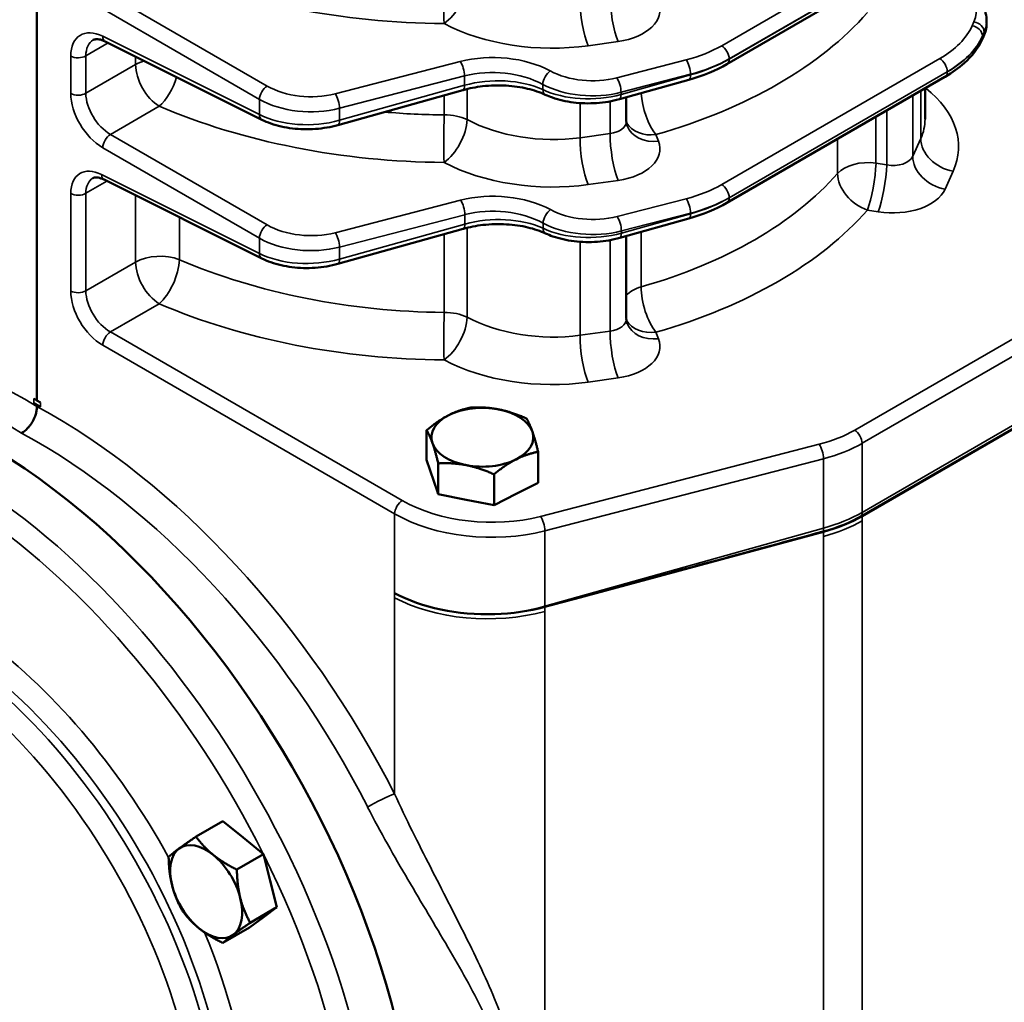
# Model space of a CAD drawing. Header units: inches. Extents: x 1 to 237, y 4 to 150.
# Tile 131 of 166: x 181.43 to 186.86, y 111.94 to 117.36. Entities that reach past the tile are written whole.
import ezdxf

# ---------------------------------------------------------------- set-up
doc = ezdxf.new("R2010")
doc.units = ezdxf.units.IN
doc.header["$LTSCALE"] = 7
doc.header["$MEASUREMENT"] = 0
doc.layers.add('Visible (ANSI)', color=7, linetype='Continuous', lineweight=50)
doc.layers.add('Visible Narrow (ANSI)', color=7, linetype='Continuous', lineweight=35)

msp = doc.modelspace()

# ---------------------------------------------------------------- linework, layer by layer
at = {"layer": 'Visible (ANSI)'}
for p, q in [((181.5253, 115.257), (181.5253, 121.8293)), ((185.3312, 117.1118), (186.5343, 117.8065)), ((186.7642, 117.3386), (186.7642, 117.3493)), ((182.7663, 116.8051), (181.9023, 117.2366)), ((186.7468, 117.2635), (186.7371, 117.2431)), ((183.9606, 117.144), (183.9606, 117.144)), ((184.3114, 117.0959), (184.3114, 117.0959)), ((185.121, 117.0255), (184.738, 116.9182)), ((185.3312, 116.3464), (186.5343, 117.041)), ((183.8748, 116.9686), (183.1849, 116.7754)), ((186.4241, 116.9774), (186.4241, 116.8086)), ((184.7764, 116.929), (184.7764, 116.7975)), ((182.7663, 116.0396), (181.8952, 116.4747)), ((186.0752, 114.6202), (189.16, 116.4012)), ((186.0776, 114.6192), (189.1609, 116.3994)), ((185.121, 116.26), (184.7399, 116.1533)), ((183.8766, 116.2036), (183.1849, 116.0099)), ((184.7764, 116.1635), (184.7764, 115.7082)), ((181.5074, 115.268), (181.5253, 115.257)), ((181.5074, 115.2427), (181.5253, 115.2316)), ((181.5253, 115.257), (181.5444, 115.2466)), ((181.5253, 115.2316), (181.5444, 115.2213)), ((181.5253, 115.2235), (181.5253, 115.2316)), ((183.675, 114.9303), (183.675, 115.0936)), ((184.29, 114.8035), (184.29, 114.9739)), ((183.7345, 114.7524), (183.675, 114.9303)), ((183.739, 114.7395), (183.739, 114.9099)), ((184.0465, 114.6796), (184.0465, 114.8501)), ((184.29, 114.8035), (184.1682, 114.7415)), ((183.739, 114.7395), (183.7345, 114.7524)), ((183.8927, 114.7095), (183.739, 114.7395)), ((184.1682, 114.7415), (184.0465, 114.6796)), ((184.0465, 114.6796), (183.8927, 114.7095)), ((184.4936, 114.164), (185.8642, 114.533)), ((182.5507, 112.9376), (182.4031, 112.8523)), ((182.5507, 112.9376), (182.6632, 112.8466)), ((182.6632, 112.8466), (182.7757, 112.7556)), ((182.7757, 112.7556), (182.628, 112.6704)), ((182.7757, 112.7556), (182.8124, 112.6089)), ((182.8124, 112.6089), (182.8491, 112.4622)), ((182.8491, 112.4622), (182.7015, 112.377)), ((182.8491, 112.4622), (182.7733, 112.4065)), ((182.7733, 112.4065), (182.6976, 112.3508)), ((182.6976, 112.3508), (182.5499, 112.2656))]:
    msp.add_line(p, q, dxfattribs=at)
for centre, major_axis, ratio, start_param, end_param in [((186.6829, 117.2689), (0.0542, -0.0258), 0.798634, 6.281864, 6.283185), ((185.1049, 117.0833), (0.0162, -0.0578), 0.338147, 0, 0.005768), ((186.5043, 117.093), (0.03, -0.052), 0.57735, 0, 0.006139), ((183.8586, 117.0263), (0.0162, -0.0578), 0.338147, 0, 0.00577), ((185.7341, 116.8263), (-0.6898, 0.0279), 0.602438, 3.165398, 3.165918), ((184.9585, 116.8393), (-0.1774, -0.068), 0.778131, 6.283006, 6.283185), ((185.1049, 116.3178), (0.0162, -0.0578), 0.338147, 0, 0.005774), ((183.8604, 116.2614), (0.0162, -0.0578), 0.338147, 0, 0.005776), ((184.9585, 115.7501), (-0.1774, -0.068), 0.778131, 6.283019, 6.283185), ((181.2559, 112.2674), (1.6779, -2.9062), 0.57735, 6.25849, 9.449473), ((182.0559, 115.538), (-0.75, 0), 0.57735, 0.750492, 0.820305), ((183.9825, 115.0542), (-0.281, 0), 0.57735, 4.387337, 5.434535), ((183.9825, 115.0542), (0.281, 0), 0.57735, 0.198547, 1.245744), ((183.9825, 115.0542), (-0.281, 0), 0.57735, 5.434535, 6.481732), ((183.9825, 115.0542), (0.281, 0), 0.57735, 5.434535, 6.481732), ((183.9825, 115.0542), (-0.281, 0), 0.57735, 0.198547, 1.245744), ((183.9825, 115.0542), (0.281, 0), 0.57735, 4.387337, 5.434535), ((185.6536, 114.8371), (0.6215, 0.0675), 0.539643, 4.996883, 5.397733), ((185.5472, 114.9254), (0.75, 0), 0.57735, 5.148721, 5.497787), ((183.9498, 114.0939), (9.1066, 2.4515), 0.007827, 4.770042, 4.921954), ((184.0098, 114.5114), (0.75, 0), 0.57735, 3.961897, 4.766388), ((184.0565, 114.4065), (-0.6457, -0.0313), 0.505795, 1.536731, 1.978092), ((183.9498, 114.0939), (9.1066, 2.4515), 0.007827, 4.751694, 4.770042), ((182.4588, 112.5487), (-0.1405, 0.2434), 0.57735, 5.299961, 6.347158), ((182.6241, 112.6442), (0.1405, -0.2434), 0.57735, 2.152625, 2.164111), ((182.4588, 112.5487), (-0.1405, 0.2434), 0.57735, 0.063973, 1.11117), ((182.4588, 112.5487), (-0.1405, 0.2434), 0.57735, 4.252763, 5.299961), ((182.6241, 112.6442), (0.1405, -0.2434), 0.57735, 1.105211, 1.11713), ((182.4588, 112.5487), (0.1405, -0.2434), 0.57735, 4.252763, 5.299961), ((182.4588, 112.5487), (0.1405, -0.2434), 0.57735, 0.063973, 1.11117), ((182.4588, 112.5487), (0.1405, -0.2434), 0.57735, 5.299961, 6.347158)]:
    msp.add_ellipse(centre, major_axis=major_axis, ratio=ratio, start_param=start_param, end_param=end_param, dxfattribs=at)
for points, knots in [([(186.6667, 117.525), (186.6951, 117.5031), (186.7189, 117.4774), (186.7523, 117.4211), (186.7623, 117.3894), (186.764, 117.3553), (186.7641, 117.3522), (186.7641, 117.3492)], [0, 0, 0, 0, 0.326591, 0.326591, 0.6479569, 0.6479569, 0.6792345, 0.6792345, 0.6792345, 0.6792345]), ([(181.9017, 117.2369), (181.8894, 117.243), (181.8777, 117.2467), (181.8585, 117.2499), (181.8509, 117.2496), (181.8417, 117.2476), (181.8389, 117.2465), (181.8361, 117.2448)], [0.0028549, 0.0028549, 0.0028549, 0.0028549, 0.1484177, 0.1484177, 0.2929226, 0.2929226, 0.3917626, 0.3917626, 0.3917626, 0.3917626]), ([(186.737, 117.2431), (186.7153, 117.1976), (186.6821, 117.1552), (186.6101, 117.0899), (186.5746, 117.0644), (186.5352, 117.0416)], [0, 0, 0, 0, 0.5642224, 0.5642224, 0.9781084, 0.9781084, 0.9781084, 0.9781084]), ([(184.3295, 116.9431), (184.3008, 116.9565), (184.2673, 116.9678), (184.1945, 116.985), (184.1543, 116.9908), (184.0708, 116.9958), (184.0264, 116.9945), (183.9465, 116.9854), (183.9097, 116.9784), (183.8757, 116.9689)], [0, 0, 0, 0, 0.304017, 0.304017, 0.618378, 0.618378, 0.947824, 0.947824, 1.236744, 1.236744, 1.236744, 1.236744]), ([(184.7381, 116.9183), (184.6985, 116.9073), (184.6555, 116.9), (184.5699, 116.894), (184.5262, 116.8952), (184.444, 116.9056), (184.4044, 116.9147), (184.355, 116.9321), (184.342, 116.9373), (184.3295, 116.9431)], [0, 0, 0, 0, 0.329229, 0.329229, 0.655009, 0.655009, 0.974437, 0.974437, 1.094978, 1.094978, 1.094978, 1.094978]), ([(183.185, 116.7755), (183.1461, 116.7646), (183.104, 116.7575), (183.0193, 116.7513), (182.9756, 116.7522), (182.8926, 116.7622), (182.8523, 116.7714), (182.7985, 116.7904), (182.7818, 116.7974), (182.7661, 116.8052)], [0, 0, 0, 0, 0.322868, 0.322868, 0.648106, 0.648106, 0.972658, 0.972658, 1.128247, 1.128247, 1.128247, 1.128247]), ([(181.8947, 116.475), (181.8831, 116.4806), (181.8721, 116.4841), (181.8543, 116.4872), (181.8474, 116.4868), (181.839, 116.4851), (181.8365, 116.4841), (181.834, 116.4827)], [0.0028275, 0.0028275, 0.0028275, 0.0028275, 0.1405426, 0.1405426, 0.2769789, 0.2769789, 0.3736252, 0.3736252, 0.3736252, 0.3736252]), ([(184.3314, 116.1782), (184.3027, 116.1915), (184.2691, 116.2029), (184.1964, 116.22), (184.1561, 116.2259), (184.0726, 116.2308), (184.0283, 116.2296), (183.9484, 116.2205), (183.9116, 116.2134), (183.8776, 116.204)], [0, 0, 0, 0, 0.304029, 0.304029, 0.618399, 0.618399, 0.947841, 0.947841, 1.236749, 1.236749, 1.236749, 1.236749]), ([(184.74, 116.1534), (184.701, 116.1425), (184.6588, 116.1354), (184.574, 116.1292), (184.5303, 116.1301), (184.4475, 116.1402), (184.4073, 116.1493), (184.3573, 116.1669), (184.344, 116.1723), (184.3314, 116.1782)], [0, 0, 0, 0, 0.32351, 0.32351, 0.64894, 0.64894, 0.972487, 0.972487, 1.09501, 1.09501, 1.09501, 1.09501]), ([(183.185, 116.01), (183.1454, 115.999), (183.1025, 115.9917), (183.0169, 115.9857), (182.9731, 115.9869), (182.8909, 115.9973), (182.8514, 116.0064), (182.7983, 116.025), (182.7817, 116.032), (182.7661, 116.0398)], [0, 0, 0, 0, 0.328909, 0.328909, 0.654818, 0.654818, 0.973733, 0.973733, 1.128229, 1.128229, 1.128229, 1.128229]), ([(181.4404, 115.0765), (181.4518, 115.0831), (181.4631, 115.0924), (181.4736, 115.1035), (181.4769, 115.107), (181.4803, 115.1109), (181.4837, 115.1153), (181.4869, 115.1193), (181.4901, 115.1237), (181.4933, 115.1284), (181.4957, 115.132), (181.4981, 115.1358), (181.5004, 115.1399), (181.508, 115.1532), (181.5141, 115.1673), (181.5184, 115.1813), (181.5206, 115.1886), (181.5223, 115.1959), (181.5235, 115.203), (181.5247, 115.21), (181.5253, 115.2169), (181.5253, 115.2235)], [-0.0009286, -0.0009286, -0.0009286, -0.0009286, 0.1217192, 0.1217192, 0.1217192, 0.1601239, 0.1601239, 0.1601239, 0.1957742, 0.1957742, 0.1957742, 0.2224439, 0.2224439, 0.2224439, 0.3102936, 0.3102936, 0.3102936, 0.3562778, 0.3562778, 0.3562778, 0.4022663, 0.4022663, 0.4022663, 0.4022663]), ([(179.6833, 114.0699), (179.561, 113.9921), (179.4587, 113.8822), (179.3004, 113.6073), (179.2465, 113.4399), (179.193, 113.062), (179.1956, 112.8499), (179.2582, 112.4063), (179.3183, 112.1748), (179.4893, 111.7163), (179.5999, 111.4894), (179.8604, 111.0622), (180.0101, 110.862), (180.3346, 110.5078), (180.5094, 110.3539), (180.8676, 110.1082), (181.0512, 110.0167), (181.3256, 109.9334), (181.4193, 109.915), (181.5106, 109.9075)], [2.38089, 2.38089, 2.38089, 2.38089, 2.67867, 2.67867, 2.991682, 2.991682, 3.317023, 3.317023, 3.643329, 3.643329, 3.968556, 3.968556, 4.293418, 4.293418, 4.618884, 4.618884, 4.945383, 4.945383, 5.117832, 5.117832, 5.117832, 5.117832])]:
    msp.add_open_spline(points, degree=3, knots=knots, dxfattribs=at)
for points in [[(186.7641, 117.3349), (186.7636, 117.3111), (186.7577, 117.287), (186.7473, 117.2648)], [(185.3313, 117.112), (185.2703, 117.0767), (185.1986, 117.0473), (185.122, 117.0258)], [(184.7764, 116.7957), (184.7766, 116.7869), (184.7785, 116.7781), (184.7811, 116.7713)], [(185.3313, 116.3465), (185.2703, 116.3113), (185.1986, 116.2819), (185.122, 116.2604)], [(184.7764, 115.7072), (184.7765, 115.698), (184.7785, 115.6889), (184.7811, 115.6821)]]:
    msp.add_open_spline(points, degree=3, dxfattribs=at)
for points in [[(183.7967, 115.176), (183.8532, 115.2047), (183.9185, 115.2174)], [(183.9185, 115.2174), (184.0009, 115.2219), (184.0722, 115.208)], [(184.0722, 115.208), (184.1436, 115.1941), (184.226, 115.1576)], [(183.675, 115.0936), (183.7402, 115.1472), (183.7967, 115.176)], [(184.226, 115.1576), (184.2431, 115.1288), (184.258, 115.0862)], [(183.707, 115.0222), (183.6921, 115.0648), (183.675, 115.0936)], [(184.258, 115.0862), (184.2728, 115.0436), (184.29, 114.9739)], [(183.739, 114.9099), (183.7218, 114.9796), (183.707, 115.0222)], [(184.1682, 114.9325), (184.1117, 114.9038), (184.0465, 114.8501)], [(184.29, 114.9739), (184.2247, 114.9612), (184.1682, 114.9325)], [(183.8927, 114.9005), (183.8214, 114.9144), (183.739, 114.9099)], [(184.0465, 114.8501), (183.9641, 114.8866), (183.8927, 114.9005)], [(182.3096, 112.7864), (182.3447, 112.8122), (182.4031, 112.8523)], [(182.4031, 112.8523), (182.4456, 112.7933), (182.4978, 112.7511)], [(182.2515, 112.7409), (182.2744, 112.7605), (182.3096, 112.7864)], [(182.2705, 112.584), (182.2535, 112.652), (182.2515, 112.7409)], [(182.4978, 112.7511), (182.55, 112.7089), (182.628, 112.6704)], [(182.628, 112.6704), (182.63, 112.5815), (182.647, 112.5134)], [(182.325, 112.4475), (182.2876, 112.5159), (182.2705, 112.584)], [(182.647, 112.5134), (182.664, 112.4454), (182.7015, 112.377)], [(182.4197, 112.3463), (182.3675, 112.3885), (182.325, 112.4475)], [(182.5499, 112.2656), (182.4719, 112.3041), (182.4197, 112.3463)], [(182.7015, 112.377), (182.6431, 112.3369), (182.608, 112.311)], [(182.608, 112.311), (182.5728, 112.2852), (182.5499, 112.2656)]]:
    msp.add_rational_spline(points, [1, 1.0379548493, 1], degree=2, dxfattribs=at)
at = {"layer": 'Visible Narrow (ANSI)'}
for p, q in [((186.5058, 117.9079), (185.3026, 117.2132)), ((185.3436, 117.1406), (186.5467, 117.8353)), ((186.5467, 117.8339), (185.3436, 117.1393)), ((182.7946, 116.9909), (181.9306, 117.4898)), ((181.8882, 117.4163), (182.7522, 116.9175)), ((186.6941, 117.3451), (186.6844, 117.3236)), ((186.7408, 117.2665), (186.7505, 117.288)), ((186.7505, 117.2803), (186.7408, 117.2599)), ((186.7505, 117.288), (186.7505, 117.2803)), ((181.7949, 117.1569), (181.9188, 117.2284)), ((182.7522, 116.8334), (181.8882, 117.265)), ((184.5662, 117.2131), (184.732, 117.2363)), ((186.7408, 117.2599), (186.7408, 117.2665)), ((181.7116, 117.156), (181.7116, 116.9499)), ((181.7949, 116.9508), (181.7949, 117.1569)), ((182.0696, 117.1094), (181.7949, 116.9508)), ((182.0696, 117.153), (182.0696, 117.1094)), ((183.8601, 117.1261), (183.1702, 116.9478)), ((185.1063, 117.1351), (184.7233, 117.0361)), ((186.5058, 117.1424), (185.3026, 116.4478)), ((185.3436, 117.1393), (185.3436, 117.1406)), ((185.3436, 117.1376), (185.3436, 117.1376)), ((184.7472, 116.9566), (185.1302, 117.0556)), ((185.1302, 117.0519), (184.7472, 116.9446)), ((185.1302, 117.0556), (185.1302, 117.0519)), ((185.3436, 116.3752), (186.5467, 117.0698)), ((186.5467, 117.0685), (185.3436, 116.3738)), ((186.5467, 117.0698), (186.5467, 117.0685)), ((183.1941, 116.8683), (183.884, 117.0466)), ((183.884, 117.0466), (183.884, 116.995)), ((184.3156, 117.0001), (184.3156, 116.9713)), ((183.884, 116.995), (183.1941, 116.8018)), ((183.8982, 116.8059), (183.8982, 116.9747)), ((184.7472, 116.9446), (184.7472, 116.9566)), ((186.4006, 116.9638), (186.4006, 116.7015)), ((182.7522, 116.9175), (182.7522, 116.8334)), ((183.7715, 116.9397), (183.7715, 116.8317)), ((184.5217, 116.8969), (184.5217, 116.7059)), ((184.6875, 116.9066), (184.6875, 116.7291)), ((184.7464, 116.9327), (184.7465, 116.9327)), ((186.3561, 116.6033), (186.3561, 116.9381)), ((181.9306, 116.7243), (182.1993, 116.8795)), ((183.1941, 116.8018), (183.1941, 116.8683)), ((186.2132, 116.8556), (186.2132, 116.5567)), ((182.7524, 116.83), (182.7524, 116.83)), ((183.1933, 116.7898), (183.1933, 116.7898)), ((188.9771, 116.7913), (186.0362, 115.0934)), ((186.1537, 116.5661), (186.1537, 116.8213)), ((182.7946, 116.2254), (181.9306, 116.7243)), ((184.6875, 116.7291), (184.5217, 116.7059)), ((184.9538, 116.687), (184.94, 116.7228)), ((185.9419, 116.699), (185.9419, 116.5093)), ((186.0772, 115.0208), (189.0138, 116.7162)), ((186.4006, 116.7015), (186.3561, 116.6033)), ((181.8882, 116.6509), (182.7522, 116.152)), ((186.2132, 116.5567), (186.1537, 116.5661)), ((186.535, 116.4226), (186.5794, 116.5208)), ((181.7949, 116.3993), (181.9115, 116.4666)), ((182.7522, 116.068), (181.8811, 116.503)), ((184.5662, 116.4476), (184.732, 116.4709)), ((181.7116, 116.3984), (181.7116, 115.8607)), ((181.7949, 115.8615), (181.7949, 116.3993)), ((189.1525, 116.4157), (186.0772, 114.6402)), ((182.0696, 116.3876), (182.0696, 116.0201)), ((183.8619, 116.3611), (183.1702, 116.1823)), ((185.1063, 116.3696), (184.7252, 116.2711)), ((185.3436, 116.3738), (185.3436, 116.3752)), ((185.3436, 116.3721), (185.3436, 116.3721)), ((184.7491, 116.1916), (185.1302, 116.2901)), ((185.1302, 116.2901), (185.1302, 116.2864)), ((186.1063, 116.3069), (186.1658, 116.2975)), ((182.3109, 116.0332), (182.3109, 116.2671)), ((183.1941, 116.1028), (183.8858, 116.2816)), ((183.8858, 116.2816), (183.8858, 116.23)), ((184.3174, 116.2063), (184.3174, 116.2351)), ((185.1302, 116.2864), (184.7491, 116.1797)), ((183.8858, 116.23), (183.1941, 116.0363)), ((183.8982, 115.7166), (183.8982, 116.2093)), ((184.7491, 116.1797), (184.7491, 116.1916)), ((184.858, 115.8835), (184.858, 116.1864)), ((182.7522, 116.152), (182.7522, 116.068)), ((183.7715, 116.1742), (183.7715, 115.7424)), ((184.5217, 116.132), (184.5217, 115.6167)), ((184.6875, 116.1413), (184.6875, 115.6399)), ((184.7483, 116.1677), (184.7483, 116.1677)), ((183.1941, 116.0363), (183.1941, 116.1028)), ((182.0696, 116.0201), (181.7949, 115.8615)), ((182.7524, 116.0646), (182.7524, 116.0646)), ((183.1933, 116.0244), (183.1933, 116.0244)), ((181.9306, 115.6351), (182.1993, 115.7902)), ((183.2179, 115.7843), (183.2179, 115.7843)), ((184.6875, 115.6399), (184.5217, 115.6167)), ((183.5407, 114.7054), (181.9306, 115.6351)), ((184.1315, 115.6326), (184.1315, 115.6326)), ((184.9538, 115.5977), (184.94, 115.6336)), ((181.8882, 115.5616), (183.4983, 114.632)), ((184.5662, 115.3584), (184.732, 115.3816)), ((181.5074, 115.2427), (181.5074, 115.268)), ((181.5444, 115.2213), (181.5444, 115.2466)), ((185.84, 115.0152), (184.3029, 114.6179)), ((186.0772, 114.6402), (186.0772, 115.0208)), ((184.3268, 114.5384), (185.8638, 114.9357)), ((185.8638, 114.9357), (185.8638, 114.5528)), ((183.4983, 114.632), (183.4983, 114.1947)), ((186.0776, 114.5939), (186.0776, 114.6192)), ((185.8638, 114.5528), (184.3268, 114.1225)), ((186.0776, 114.5939), (186.0776, 110.9033)), ((184.1315, 114.5062), (184.1315, 114.5061)), ((184.3268, 114.1225), (184.3268, 114.5384)), ((185.8642, 114.5077), (185.8642, 114.533)), ((185.8642, 114.5077), (185.8642, 110.8534)), ((183.4982, 114.1948), (183.4983, 114.1947)), ((183.4982, 114.1695), (183.4982, 114.1948)), ((183.4982, 114.1695), (183.4982, 113.0878)), ((184.3266, 114.0937), (184.3266, 114.119)), ((184.3266, 110.5601), (184.3266, 114.0937)), ((183.5264, 113.0269), (183.5263, 113.027))]:
    msp.add_line(p, q, dxfattribs=at)
for centre, major_axis, ratio, start_param, end_param in [((183.7126, 118.9433), (2.6895, -0.0843), 0.597134, 4.133613, 4.752788), ((183.7756, 117.4875), (0.0014, 0.19), 0.031638, 0.955692, 2.501279), ((183.7756, 117.4875), (-0.0882, -0.1683), 0.506103, 0.764764, 2.332611), ((184.7366, 117.3886), (-0.0263, 0.1882), 0.221372, 0.942007, 2.482575), ((186.3657, 117.4043), (-0.3399, 0.0107), 0.597134, 2.898508, 3.833594), ((184.5708, 117.3654), (-0.0263, 0.1882), 0.221372, 0.942007, 2.482575), ((184.6517, 117.4169), (0.3099, -0.0097), 0.597134, 4.992904, 6.528793), ((183.7126, 118.1778), (2.6895, -0.0843), 0.597134, 5.20492, 5.828085), ((184.3384, 117.7256), (0.8798, -0.0276), 0.597134, 4.030308, 4.992904), ((186.0179, 117.4438), (-0.6899, 0.0216), 0.597134, 2.37491, 2.898508), ((186.6829, 117.2755), (0.0547, -0.0247), 0.778476, 0.343388, 1.883956), ((186.6926, 117.297), (0.0547, -0.0247), 0.778476, 0.343388, 1.883956), ((186.3642, 117.3562), (0.4, -0.0106), 0.594218, 6.03713, 6.29851), ((186.3642, 117.3317), (-0.4, -0.01), 0.559973, 2.865811, 3.127611), ((186.3642, 117.3317), (-0.4, -0.01), 0.559973, 3.15088, 3.15629), ((181.8945, 117.0575), (0.1318, -0.2126), 0.597134, 2.372386, 3.908276), ((186.3657, 117.2819), (0.34, 0.0099), 0.556861, 0.140713, 0.141158), ((186.6926, 117.2893), (0.0542, -0.0258), 0.798634, 0, 0.358794), ((181.9355, 117.0829), (-0.1018, 0.1605), 0.603211, 6.258044, 7.043418), ((181.9291, 117.2903), (-0.0268, -0.0537), 0.576647, 5.463532, 6.283185), ((184.8147, 117.5146), (-0.6899, 0.0216), 0.597134, 2.025844, 2.37491), ((185.3012, 117.1651), (-0.03, 0.052), 0.57735, 3.926991, 5.462881), ((186.0164, 117.3956), (0.7499, -0.0216), 0.595581, 5.51491, 6.038509), ((186.0164, 117.355), (-0.7499, -0.0202), 0.558522, 2.341136, 2.864734), ((186.6829, 117.2689), (-0.0542, 0.0258), 0.798634, 2.572342, 2.574231), ((186.6829, 117.2689), (-0.0542, 0.0258), 0.798634, 2.685096, 2.685116), ((186.6926, 117.2893), (-0.0542, 0.0258), 0.798634, 2.6515, 2.652065), ((186.6829, 117.2689), (0.0542, -0.0258), 0.798634, 0, 0.358794), ((186.6926, 117.2893), (0.0542, -0.0258), 0.798634, 6.044979, 6.045345), ((184.0545, 116.8731), (-0.4599, 0.0144), 0.597134, 4.014987, 5.167437), ((181.7525, 117.1813), (0.06, 0), 0.57735, 3.961897, 5.497787), ((182.204, 117.0318), (-0.19, 0), 0.57735, 5.18759, 5.497787), ((182.204, 117.0318), (-0.095, 0.1645), 0.57735, 0.785398, 2.321288), ((183.8586, 117.078), (-0.015, 0.0581), 0.351937, 4.053341, 5.591336), ((185.1049, 117.0869), (-0.015, 0.0581), 0.351937, 4.053341, 5.591336), ((184.8133, 117.4665), (0.7499, -0.0216), 0.595581, 5.165845, 5.51491), ((184.8133, 117.4258), (-0.7499, -0.0202), 0.558522, 1.99207, 2.341136), ((185.3012, 117.1638), (0.03, -0.052), 0.57735, 0.00613, 0.785398), ((186.5043, 117.0943), (-0.03, 0.052), 0.57735, 3.926991, 5.462881), ((184.053, 116.825), (0.3999, -0.0145), 0.600032, 0.876425, 2.028875), ((184.355, 117.0262), (0.0285, 0.0528), 0.515572, 0.771085, 2.339465), ((184.5797, 117.2231), (-0.3399, 0.0107), 0.597134, 0.873394, 2.025844), ((185.1049, 117.0833), (0.0162, -0.0578), 0.338147, 0.005768, 0.904824), ((186.5043, 117.093), (0.03, -0.052), 0.57735, 0.006139, 0.785398), ((186.0179, 117.3052), (0.6899, 0.0202), 0.556861, 5.587926, 5.587957), ((182.204, 117.0318), (-0.0746, -0.1748), 0.439272, 0.72711, 1.802576), ((184.053, 116.798), (-0.3999, -0.0134), 0.553735, 3.977751, 5.130201), ((184.5782, 117.175), (0.4, -0.0106), 0.594218, 4.012015, 5.164465), ((184.7219, 116.988), (-0.015, 0.0581), 0.351937, 4.053341, 5.591336), ((181.7525, 116.9753), (0.06, 0), 0.57735, 3.961897, 5.497787), ((181.8945, 116.8514), (0.1318, -0.2126), 0.597134, 3.908276, 5.444165), ((181.9355, 116.8768), (-0.1018, 0.1605), 0.603211, 0.760232, 2.296122), ((182.7931, 116.9428), (0.03, 0.052), 0.536374, 0.786007, 2.355586), ((183.0265, 117.1348), (-0.3399, 0.0107), 0.597134, 0.83902, 2.025844), ((183.1687, 116.8997), (-0.015, 0.0581), 0.351937, 4.053341, 5.591336), ((183.8586, 117.0263), (0.0162, -0.0578), 0.338147, 0.00577, 0.904824), ((184.355, 116.9974), (-0.0253, -0.0544), 0.555774, 5.44878, 6.27636), ((184.5782, 117.1448), (-0.4, -0.01), 0.559973, 0.840697, 1.993147), ((184.7219, 116.976), (0.0162, -0.0578), 0.338147, 0.005765, 0.904824), ((184.9447, 116.8751), (0.0523, -0.1827), 0.378714, 4.172975, 5.581891), ((185.7294, 116.674), (0.8798, -0.0276), 0.597134, 6.040101, 6.955534), ((183.025, 117.0867), (0.4, -0.0106), 0.594218, 3.977642, 5.164465), ((184.9447, 116.8751), (-0.19, 0), 0.57735, 5.758812, 5.800726), ((183.7126, 118.1778), (2.6895, -0.0843), 0.597134, 4.133613, 4.752788), ((182.7931, 116.8588), (-0.0268, -0.0537), 0.576647, 5.463532, 6.276445), ((183.025, 117.002), (-0.4, -0.01), 0.559973, 0.806323, 1.993147), ((183.7173, 118.3301), (-2.4995, 0.0845), 0.598605, 1.480902, 1.612723), ((183.1687, 116.8332), (0.0162, -0.0578), 0.338147, 0.005763, 0.904824), ((183.7756, 116.722), (0.0014, 0.19), 0.031638, 0.955692, 2.501279), ((183.7756, 116.722), (-0.0882, -0.1683), 0.506103, 0.764764, 2.332611), ((183.7756, 116.722), (-0.19, 0), 0.57735, 4.011593, 4.734073), ((184.3431, 117.1125), (-0.6898, 0.0279), 0.602438, 0.894326, 1.856921), ((184.6564, 116.8037), (-0.1198, 0.0103), 0.626627, 1.886438, 3.195435), ((184.9447, 116.8751), (-0.1774, -0.068), 0.778131, 0.147379, 1.255541), ((185.7341, 116.8263), (-0.6898, 0.0279), 0.602438, 2.904118, 3.165398), ((181.9291, 116.6762), (0.03, 0.052), 0.536374, 0.786007, 2.355586), ((184.7366, 116.6232), (0.0263, -0.1882), 0.221372, 4.0836, 5.624168), ((184.9585, 116.8393), (-0.1774, -0.068), 0.778131, 0, 1.255541), ((184.5708, 116.6), (0.0263, -0.1882), 0.221372, 4.0836, 5.624168), ((184.6517, 116.6514), (0.3099, -0.0097), 0.597134, 4.992904, 6.528793), ((186.5841, 116.6731), (-0.1731, 0.0783), 0.778476, 0.343388, 1.883956), ((184.3384, 116.9601), (0.8798, -0.0276), 0.597134, 4.030308, 4.992904), ((186.111, 116.4592), (-0.19, 0), 0.57735, 4.485496, 5.80937), ((186.111, 116.4592), (-0.0297, -0.1877), 0.166501, 0.650521, 2.202822), ((186.2402, 116.6289), (-0.1198, 0.0103), 0.626627, 1.397746, 2.933635), ((186.5397, 116.5749), (-0.1731, 0.0783), 0.778476, 0.343388, 1.883956), ((181.8872, 116.3039), (0.1265, -0.204), 0.597134, 2.372386, 3.908276), ((185.5381, 115.7392), (-3.3006, -0.9743), 0.285443, 4.878353, 4.878363), ((183.7173, 117.2409), (-2.4995, 0.0845), 0.598605, 2.064855, 2.68802), ((186.111, 116.4592), (-0.1431, 0.125), 0.720324, 0.566999, 2.10457), ((186.1705, 116.4498), (-0.0297, -0.1877), 0.166501, 0.650521, 2.202822), ((181.9281, 116.3292), (-0.0966, 0.152), 0.603546, 6.257666, 7.043051), ((181.922, 116.5284), (-0.0268, -0.0537), 0.576647, 5.463532, 6.283185), ((181.7525, 116.4238), (0.06, 0), 0.57735, 3.961897, 5.497787), ((184.0563, 116.1081), (-0.4599, 0.0144), 0.597134, 4.014987, 5.167437), ((184.8147, 116.7491), (-0.6899, 0.0216), 0.597134, 2.025844, 2.37491), ((185.3012, 116.3997), (-0.03, 0.052), 0.57735, 3.926991, 5.462881), ((186.2355, 116.4766), (0.3099, -0.0097), 0.597134, 4.504211, 6.040101), ((183.8604, 116.313), (-0.015, 0.0581), 0.351937, 4.053341, 5.591336), ((185.1049, 116.3215), (-0.015, 0.0581), 0.351937, 4.053341, 5.591336), ((184.8133, 116.701), (0.7499, -0.0216), 0.595581, 5.165845, 5.51491), ((184.8133, 116.6603), (-0.7499, -0.0202), 0.558522, 1.99207, 2.341136), ((185.3012, 116.3983), (0.03, -0.052), 0.57735, 0.006132, 0.785398), ((184.0549, 116.06), (0.3999, -0.0145), 0.600032, 0.876425, 2.028875), ((184.3568, 116.2612), (0.0285, 0.0528), 0.515572, 0.771085, 2.339465), ((184.3386, 116.7886), (-0.8699, -0.0254), 0.556861, 1.569417, 1.569443), ((184.5815, 116.4581), (-0.3399, 0.0107), 0.597134, 0.873394, 2.025844), ((183.7126, 117.0885), (2.6895, -0.0843), 0.597134, 5.20492, 5.828085), ((184.0549, 116.033), (-0.3999, -0.0134), 0.553735, 3.977751, 5.130201), ((184.58, 116.41), (0.4, -0.0106), 0.594218, 4.012015, 5.164465), ((184.7237, 116.223), (-0.015, 0.0581), 0.351937, 4.053341, 5.591336), ((185.1049, 116.3178), (0.0162, -0.0578), 0.338147, 0.005774, 0.904824), ((182.7931, 116.1773), (0.03, 0.052), 0.536374, 0.786007, 2.355586), ((183.0265, 116.3693), (-0.3399, 0.0107), 0.597134, 0.83902, 2.025844), ((183.1687, 116.1342), (-0.015, 0.0581), 0.351937, 4.053341, 5.591336), ((183.8604, 116.2614), (0.0162, -0.0578), 0.338147, 0.005776, 0.904824), ((184.3568, 116.2325), (-0.0253, -0.0544), 0.555774, 5.44878, 6.276357), ((184.58, 116.3799), (-0.4, -0.01), 0.559973, 0.840697, 1.993147), ((183.025, 116.3212), (0.4, -0.0106), 0.594218, 3.977642, 5.164465), ((184.7237, 116.2111), (0.0162, -0.0578), 0.338147, 0.005771, 0.904824), ((182.204, 115.9426), (-0.19, 0), 0.57735, 4.114898, 5.497787), ((182.204, 115.9426), (-0.095, 0.1645), 0.57735, 0.785398, 2.321288), ((182.204, 115.9426), (-0.0746, -0.1748), 0.439272, 0.72711, 2.291387), ((183.7173, 117.2409), (-2.4995, 0.0845), 0.598605, 0.993548, 1.612723), ((182.7931, 116.0933), (-0.0268, -0.0537), 0.576647, 5.463532, 6.276443), ((183.025, 116.2365), (-0.4, -0.01), 0.559973, 0.806323, 1.993147), ((183.1687, 116.0677), (0.0162, -0.0578), 0.338147, 0.005769, 0.904824), ((181.7525, 115.886), (0.06, 0), 0.57735, 3.961897, 5.497787), ((181.8945, 115.7622), (0.1318, -0.2126), 0.597134, 3.908276, 5.444165), ((181.9355, 115.7875), (-0.1018, 0.1605), 0.603211, 0.760232, 2.296122), ((184.9447, 115.7859), (-0.19, 0), 0.57735, 5.186205, 5.800726), ((184.9447, 115.7859), (0.0523, -0.1827), 0.378714, 4.04432, 5.581891), ((183.7126, 117.0885), (2.6895, -0.0843), 0.597134, 4.133613, 4.752788), ((183.7756, 115.6328), (0.0014, 0.19), 0.031638, 0.955692, 2.501279), ((183.7756, 115.6328), (-0.0882, -0.1683), 0.506103, 0.764764, 2.332611), ((183.7756, 115.6328), (-0.19, 0), 0.57735, 4.011593, 4.734073), ((184.3431, 116.0232), (-0.6898, 0.0279), 0.602438, 0.894326, 1.856921), ((184.6564, 115.7145), (-0.1198, 0.0103), 0.626627, 1.886438, 3.195435), ((184.9447, 115.7859), (-0.1774, -0.068), 0.778131, 0.147731, 1.255541), ((181.5281, 112.4211), (1.628, -3.0202), 0.556861, 2.373692, 3.278737), ((184.7366, 115.5339), (0.0263, -0.1882), 0.221372, 4.0836, 5.624168), ((184.9585, 115.7501), (-0.1774, -0.068), 0.778131, 0, 1.255541), ((181.9291, 115.587), (0.03, 0.052), 0.536374, 0.786007, 2.355586), ((184.5708, 115.5107), (0.0263, -0.1882), 0.221372, 4.0836, 5.624168), ((184.6517, 115.5621), (0.3099, -0.0097), 0.597134, 4.992904, 6.528793), ((181.4404, 112.3739), (-1.5681, 2.9162), 0.556106, 5.51461, 6.278541), ((184.3384, 115.8709), (0.8798, -0.0276), 0.597134, 4.030308, 4.992904), ((181.5222, 112.4246), (-1.8078, 2.9162), 0.597134, 4.572806, 5.477851), ((181.4404, 112.3739), (1.7479, -2.8122), 0.597836, 1.430486, 2.336752), ((185.5483, 115.3948), (-0.6899, 0.0216), 0.597134, 2.025844, 2.37491), ((186.0348, 115.0453), (-0.03, 0.052), 0.57735, 3.926991, 5.462881), ((185.8385, 114.9671), (-0.015, 0.0581), 0.351937, 4.053341, 5.591336), ((185.5469, 115.3466), (0.7499, -0.0216), 0.595581, 5.165845, 5.51491), ((181.0486, 112.1477), (-1.6728, 2.8974), 0.57735, 3.710252, 5.406283), ((183.9825, 114.8633), (-0.281, 0), 0.57735, 2.287489, 2.292942), ((183.9825, 114.8633), (-0.281, 0), 0.57735, 2.292942, 2.298395), ((183.5392, 114.6573), (0.03, 0.052), 0.536374, 0.786007, 2.355586), ((184.0113, 114.9975), (-0.6899, 0.0216), 0.597134, 0.83902, 2.025844), ((183.9825, 114.8633), (-0.281, 0), 0.57735, 1.239616, 1.245744), ((183.9825, 114.8633), (-0.281, 0), 0.57735, 1.245744, 1.251872), ((180.9872, 112.1122), (1.6278, -2.8195), 0.57735, 1.467788, 2.26469), ((184.0098, 114.9494), (0.7499, -0.0216), 0.595581, 3.979021, 5.165845), ((184.3014, 114.5698), (-0.015, 0.0581), 0.351937, 4.053341, 5.591336), ((185.5469, 114.9284), (-0.7499, -0.0185), 0.56018, 1.993301, 2.342367), ((185.9923, 114.6891), (0.06, -0.1039), 0.57735, 0.568001, 0.785398), ((185.8131, 114.6156), (0.0324, -0.1156), 0.338147, 0.698721, 0.904824), ((185.5472, 114.9001), (0.75, 0), 0.57735, 5.148721, 5.497787), ((180.8245, 112.0183), (1.129, -1.9556), 0.57735, 2.457314, 5.962876), ((184.0097, 114.4862), (0.75, 0), 0.57735, 3.961897, 5.148721), ((184.0098, 114.498), (-0.7499, -0.0185), 0.56018, 1.610968, 1.993301), ((184.276, 114.1853), (0.0324, -0.1156), 0.338147, 0.868981, 0.904824), ((180.9872, 112.1122), (-1.22, 2.1131), 0.57735, 4.675232, 5.375558), ((180.886, 112.0538), (-1.174, 2.0335), 0.57735, 3.618291, 5.396686), ((180.9258, 112.0768), (1.175, -2.0352), 0.57735, 0.463107, 2.233966), ((180.8245, 112.0183), (1.129, -1.9556), 0.57735, 0.44522, 2.255075), ((183.4163, 113.0371), (0.1069, 0.0545), 0.110856, 0.644565, 2.187885), ((180.9872, 112.1122), (1.6278, -2.8195), 0.57735, 0.595142, 1.465688), ((180.9872, 112.1122), (-1.22, 2.1131), 0.57735, 3.612658, 4.48558)]:
    msp.add_ellipse(centre, major_axis=major_axis, ratio=ratio, start_param=start_param, end_param=end_param, dxfattribs=at)
for points, knots in [([(183.9915, 110.3988), (184.0475, 110.5193), (184.1485, 110.7727), (184.2184, 111.1107), (184.2152, 111.3759), (184.1735, 111.6316), (184.0666, 111.9356), (183.8933, 112.3005), (183.6961, 112.6809), (183.5613, 112.9496), (183.4982, 113.0878)], [-8.652822, -8.652822, -8.652822, -8.652822, -7.416705, -6.180587, -5.562528, -4.94447, -3.708352, -2.472235, -1.236117, 0, 0, 0, 0]), ([(183.3495, 113.0153), (183.4202, 112.8767), (183.5722, 112.6104), (183.7958, 112.24), (183.9933, 111.8894), (184.1155, 111.5994), (184.1632, 111.3542), (184.1668, 111.0984), (184.0869, 110.7695), (183.9715, 110.5227), (183.9077, 110.4058)], [0, 0, 0, 0, 1.236117, 2.472235, 3.708352, 4.94447, 5.562528, 6.180587, 7.416705, 8.652822, 8.652822, 8.652822, 8.652822])]:
    msp.add_open_spline(points, degree=3, knots=knots, dxfattribs=at)

doc.saveas('drawing.dxf')
